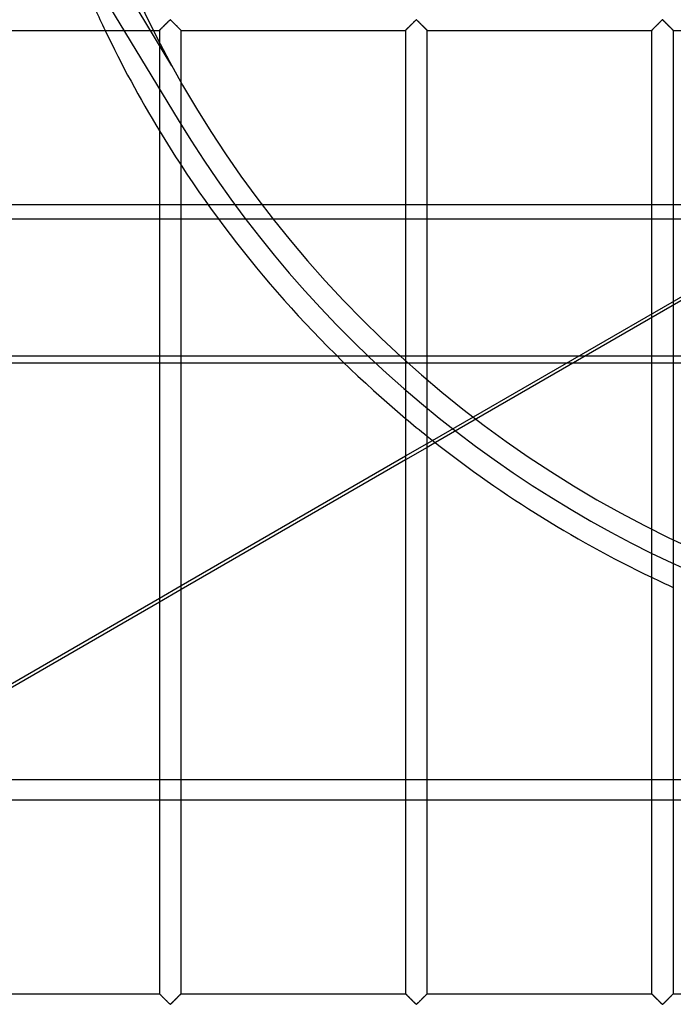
# Model space of a CAD drawing. Header units: millimetres. Extents: x -690 to 690, y -690 to 690.
# Tile 14 of 62: x -261 to -111, y -340 to -113. Entities that reach past the tile are written whole.
import ezdxf

# ---------------------------------------------------------------- set-up
doc = ezdxf.new("R2010")
doc.units = ezdxf.units.MM
doc.layers.add('MAIN-1', color=7, linetype='Continuous')
doc.layers.add('MAIN-2', color=7, linetype='Continuous')

msp = doc.modelspace()

# ---------------------------------------------------------------- linework, layer by layer
at = {"layer": 'MAIN-1'}
for p, q in [((-228.93, -115.59), (-228.85, -115.51)), ((-228.85, -115.51), (-228.76, -115.42)), ((-228.76, -115.42), (-228.66, -115.33)), ((-228.66, -115.33), (-228.56, -115.23)), ((-228.56, -115.23), (-228.45, -115.12)), ((-228.45, -115.12), (-228.34, -115.01)), ((-228.34, -115.01), (-228.23, -114.9)), ((-228.23, -114.9), (-228.12, -114.78)), ((-228.12, -114.78), (-228, -114.67)), ((-228, -114.67), (-227.88, -114.55)), ((-227.88, -114.55), (-227.76, -114.43)), ((-227.76, -114.43), (-227.64, -114.31)), ((-227.64, -114.31), (-227.52, -114.19)), ((-227.52, -114.19), (-227.4, -114.07)), ((-227.4, -114.07), (-227.29, -113.96)), ((-227.29, -113.96), (-227.18, -113.85)), ((-227.18, -113.85), (-227.07, -113.74)), ((-227.07, -113.74), (-226.97, -113.64)), ((-226.97, -113.64), (-226.87, -113.55)), ((-226.87, -113.55), (-226.78, -113.47)), ((-226.78, -113.47), (-226.67, -113.4)), ((-226.67, -113.4), (-226.59, -113.44)), ((-226.59, -113.44), (-226.54, -113.48)), ((-226.54, -113.48), (-226.49, -113.53)), ((-226.49, -113.53), (-226.43, -113.58)), ((-226.43, -113.58), (-226.38, -113.63)), ((-226.38, -113.63), (-226.32, -113.69)), ((-226.32, -113.69), (-226.26, -113.75)), ((-226.26, -113.75), (-226.2, -113.81)), ((-226.2, -113.81), (-226.14, -113.87)), ((-226.14, -113.87), (-226.07, -113.93)), ((-226.07, -113.93), (-226.01, -114)), ((-226.01, -114), (-225.94, -114.06)), ((-225.94, -114.06), (-225.88, -114.13)), ((-225.88, -114.13), (-225.81, -114.19)), ((-225.81, -114.19), (-225.74, -114.26)), ((-225.74, -114.26), (-225.67, -114.33)), ((-225.67, -114.33), (-225.6, -114.4)), ((-225.6, -114.4), (-225.53, -114.47)), ((-225.53, -114.47), (-225.47, -114.54)), ((-225.47, -114.54), (-225.4, -114.61)), ((-225.4, -114.61), (-225.33, -114.67)), ((-225.33, -114.67), (-225.26, -114.74)), ((-225.26, -114.74), (-225.19, -114.81)), ((-225.19, -114.81), (-225.13, -114.88)), ((-225.13, -114.88), (-225.06, -114.94)), ((-225.06, -114.94), (-225, -115.01)), ((-225, -115.01), (-224.93, -115.07)), ((-224.93, -115.07), (-224.87, -115.13)), ((-224.87, -115.13), (-224.81, -115.19)), ((-224.81, -115.19), (-224.75, -115.25)), ((-224.75, -115.25), (-224.69, -115.31)), ((-224.69, -115.31), (-224.64, -115.37)), ((-224.64, -115.37), (-224.58, -115.42)), ((-224.58, -115.42), (-224.53, -115.47)), ((-224.53, -115.47), (-224.48, -115.52)), ((-224.48, -115.52), (-224.43, -115.57)), ((-172.26, -115.59), (-172.18, -115.51)), ((-172.18, -115.51), (-172.09, -115.42)), ((-172.09, -115.42), (-171.99, -115.33)), ((-171.99, -115.33), (-171.89, -115.23)), ((-171.89, -115.23), (-171.79, -115.12)), ((-171.79, -115.12), (-171.68, -115.01)), ((-171.68, -115.01), (-171.57, -114.9)), ((-171.57, -114.9), (-171.45, -114.78)), ((-171.45, -114.78), (-171.33, -114.67)), ((-171.33, -114.67), (-171.21, -114.55)), ((-171.21, -114.55), (-171.09, -114.43)), ((-171.09, -114.43), (-170.97, -114.31)), ((-170.97, -114.31), (-170.85, -114.19)), ((-170.85, -114.19), (-170.74, -114.07)), ((-170.74, -114.07), (-170.62, -113.96)), ((-170.62, -113.96), (-170.51, -113.85)), ((-170.51, -113.85), (-170.4, -113.74)), ((-170.4, -113.74), (-170.3, -113.64)), ((-170.3, -113.64), (-170.21, -113.55)), ((-170.21, -113.55), (-170.11, -113.47)), ((-170.11, -113.47), (-170, -113.4)), ((-170, -113.4), (-169.93, -113.44)), ((-169.93, -113.44), (-169.87, -113.48)), ((-169.87, -113.48), (-169.82, -113.53)), ((-169.82, -113.53), (-169.77, -113.58)), ((-169.77, -113.58), (-169.71, -113.63)), ((-169.71, -113.63), (-169.65, -113.69)), ((-169.65, -113.69), (-169.59, -113.75)), ((-169.59, -113.75), (-169.53, -113.81)), ((-169.53, -113.81), (-169.47, -113.87)), ((-169.47, -113.87), (-169.41, -113.93)), ((-169.41, -113.93), (-169.34, -114)), ((-169.34, -114), (-169.27, -114.06)), ((-169.27, -114.06), (-169.21, -114.13)), ((-169.21, -114.13), (-169.14, -114.19)), ((-169.14, -114.19), (-169.07, -114.26)), ((-169.07, -114.26), (-169.01, -114.33)), ((-169.01, -114.33), (-168.94, -114.4)), ((-168.94, -114.4), (-168.87, -114.47)), ((-168.87, -114.47), (-168.8, -114.54)), ((-168.8, -114.54), (-168.73, -114.61)), ((-168.73, -114.61), (-168.66, -114.67)), ((-168.66, -114.67), (-168.59, -114.74)), ((-168.59, -114.74), (-168.53, -114.81)), ((-168.53, -114.81), (-168.46, -114.88)), ((-168.46, -114.88), (-168.39, -114.94)), ((-168.39, -114.94), (-168.33, -115.01)), ((-168.33, -115.01), (-168.27, -115.07)), ((-168.27, -115.07), (-168.2, -115.13)), ((-168.2, -115.13), (-168.14, -115.19)), ((-168.14, -115.19), (-168.08, -115.25)), ((-168.08, -115.25), (-168.03, -115.31)), ((-168.03, -115.31), (-167.97, -115.37)), ((-167.97, -115.37), (-167.91, -115.42)), ((-167.91, -115.42), (-167.86, -115.47)), ((-167.86, -115.47), (-167.81, -115.52)), ((-167.81, -115.52), (-167.76, -115.57)), ((-115.59, -115.59), (-115.51, -115.51)), ((-115.51, -115.51), (-115.42, -115.42)), ((-115.42, -115.42), (-115.33, -115.33)), ((-115.33, -115.33), (-115.23, -115.23)), ((-115.23, -115.23), (-115.12, -115.12)), ((-115.12, -115.12), (-115.01, -115.01)), ((-115.01, -115.01), (-114.9, -114.9)), ((-114.9, -114.9), (-114.78, -114.78)), ((-114.78, -114.78), (-114.66, -114.67)), ((-114.66, -114.67), (-114.54, -114.55)), ((-114.54, -114.55), (-114.42, -114.43)), ((-114.42, -114.43), (-114.3, -114.31)), ((-114.3, -114.31), (-114.19, -114.19)), ((-114.19, -114.19), (-114.07, -114.07)), ((-114.07, -114.07), (-113.96, -113.96)), ((-113.96, -113.96), (-113.84, -113.85)), ((-113.84, -113.85), (-113.74, -113.74)), ((-113.74, -113.74), (-113.64, -113.64)), ((-113.64, -113.64), (-113.54, -113.55)), ((-113.54, -113.55), (-113.45, -113.47)), ((-113.45, -113.47), (-113.33, -113.4)), ((-113.33, -113.4), (-113.26, -113.44)), ((-113.26, -113.44), (-113.21, -113.48)), ((-113.21, -113.48), (-113.15, -113.53)), ((-113.15, -113.53), (-113.1, -113.58)), ((-113.1, -113.58), (-113.04, -113.63)), ((-113.04, -113.63), (-112.99, -113.69)), ((-112.99, -113.69), (-112.93, -113.75)), ((-112.93, -113.75), (-112.87, -113.81)), ((-112.87, -113.81), (-112.8, -113.87)), ((-112.8, -113.87), (-112.74, -113.93)), ((-112.74, -113.93), (-112.67, -114)), ((-112.67, -114), (-112.61, -114.06)), ((-112.61, -114.06), (-112.54, -114.13)), ((-112.54, -114.13), (-112.47, -114.19)), ((-112.47, -114.19), (-112.41, -114.26)), ((-112.41, -114.26), (-112.34, -114.33)), ((-112.34, -114.33), (-112.27, -114.4)), ((-112.27, -114.4), (-112.2, -114.47)), ((-112.2, -114.47), (-112.13, -114.54)), ((-112.13, -114.54), (-112.06, -114.61)), ((-112.06, -114.61), (-111.99, -114.67)), ((-111.99, -114.67), (-111.93, -114.74)), ((-111.93, -114.74), (-111.86, -114.81)), ((-111.86, -114.81), (-111.79, -114.88)), ((-111.79, -114.88), (-111.73, -114.94)), ((-111.73, -114.94), (-111.66, -115.01)), ((-111.66, -115.01), (-111.6, -115.07)), ((-111.6, -115.07), (-111.54, -115.13)), ((-111.54, -115.13), (-111.48, -115.19)), ((-111.48, -115.19), (-111.42, -115.25)), ((-111.42, -115.25), (-111.36, -115.31)), ((-111.36, -115.31), (-111.3, -115.37)), ((-111.3, -115.37), (-111.25, -115.42)), ((-111.25, -115.42), (-111.19, -115.47)), ((-111.19, -115.47), (-111.14, -115.52)), ((-111.14, -115.52), (-111.1, -115.57)), ((-280.83, -115.83), (-229.17, -115.83)), ((-229.17, -115.83), (-229.17, -337.5)), ((-229.17, -115.83), (-229.16, -115.83)), ((-229.16, -115.83), (-229.14, -115.81)), ((-229.14, -115.81), (-229.1, -115.77)), ((-229.1, -115.77), (-229.06, -115.72)), ((-229.06, -115.72), (-229, -115.67)), ((-229, -115.67), (-228.93, -115.59)), ((-224.43, -115.57), (-224.39, -115.61)), ((-224.39, -115.61), (-224.35, -115.65)), ((-224.35, -115.65), (-224.31, -115.69)), ((-224.31, -115.69), (-224.28, -115.72)), ((-224.28, -115.72), (-224.25, -115.75)), ((-224.25, -115.75), (-224.22, -115.78)), ((-224.22, -115.78), (-224.2, -115.8)), ((-224.2, -115.8), (-224.19, -115.81)), ((-224.19, -115.81), (-224.18, -115.82)), ((-224.18, -115.82), (-224.17, -115.83)), ((-224.17, -337.5), (-224.17, -115.83)), ((-224.17, -115.83), (-224.17, -115.83)), ((-224.17, -115.83), (-172.5, -115.83)), ((-172.5, -115.83), (-172.5, -337.5)), ((-172.5, -115.83), (-172.49, -115.83)), ((-172.49, -115.83), (-172.47, -115.81)), ((-172.47, -115.81), (-172.44, -115.77)), ((-172.44, -115.77), (-172.39, -115.72)), ((-172.39, -115.72), (-172.33, -115.67)), ((-172.33, -115.67), (-172.26, -115.59)), ((-167.76, -115.57), (-167.72, -115.61)), ((-167.72, -115.61), (-167.68, -115.65)), ((-167.68, -115.65), (-167.64, -115.69)), ((-167.64, -115.69), (-167.61, -115.72)), ((-167.61, -115.72), (-167.58, -115.75)), ((-167.58, -115.75), (-167.56, -115.78)), ((-167.56, -115.78), (-167.54, -115.8)), ((-167.54, -115.8), (-167.52, -115.81)), ((-167.52, -115.81), (-167.51, -115.82)), ((-167.51, -115.82), (-167.5, -115.83)), ((-167.5, -337.5), (-167.5, -115.83)), ((-167.5, -115.83), (-167.5, -115.83)), ((-167.5, -115.83), (-115.83, -115.83)), ((-115.83, -115.83), (-115.8, -115.81)), ((-115.83, -115.83), (-115.83, -337.5)), ((-115.83, -115.83), (-115.83, -115.83)), ((-115.8, -115.81), (-115.77, -115.77)), ((-115.77, -115.77), (-115.72, -115.72)), ((-115.72, -115.72), (-115.66, -115.67)), ((-115.66, -115.67), (-115.59, -115.59)), ((-111.1, -115.57), (-111.05, -115.61)), ((-111.05, -115.61), (-111.01, -115.65)), ((-111.01, -115.65), (-110.98, -115.69)), ((-110.98, -115.69), (-110.94, -115.72)), ((-110.94, -115.72), (-110.92, -115.75)), ((-110.92, -115.75), (-110.89, -115.78)), ((-110.89, -115.78), (-110.87, -115.8)), ((-110.87, -115.8), (-110.85, -115.81)), ((-110.85, -115.81), (-110.84, -115.82)), ((-110.84, -115.82), (-110.84, -115.83)), ((-110.84, -115.83), (-110.83, -115.83)), ((-110.83, -337.5), (-110.83, -115.83)), ((-110.83, -115.83), (-59.17, -115.83)), ((-167.5, -210.87), (-166.29, -210.17)), ((-165.63, -210.69), (-167.5, -211.78)), ((-224.17, -243.59), (-172.5, -213.76)), ((-172.5, -214.66), (-224.17, -244.49)), ((-280.83, -276.31), (-229.17, -246.48)), ((-229.17, -247.38), (-280.83, -277.21)), ((-280.83, -288.22), (-229.17, -288.22)), ((-224.17, -288.22), (-172.5, -288.22)), ((-167.5, -288.22), (-115.83, -288.22)), ((-110.83, -288.22), (-99.65, -288.22)), ((-229.17, -292.98), (-280.83, -292.98)), ((-172.5, -292.98), (-224.17, -292.98)), ((-115.83, -292.98), (-167.5, -292.98)), ((-99.65, -292.98), (-110.83, -292.98)), ((-280.83, -337.5), (-229.17, -337.5)), ((-229.16, -337.5), (-229.17, -337.5)), ((-229.16, -337.51), (-229.16, -337.5)), ((-229.15, -337.52), (-229.16, -337.51)), ((-229.13, -337.54), (-229.15, -337.52)), ((-229.11, -337.56), (-229.13, -337.54)), ((-229.08, -337.58), (-229.11, -337.56)), ((-224.23, -337.56), (-224.28, -337.61)), ((-224.2, -337.53), (-224.23, -337.56)), ((-224.17, -337.51), (-224.2, -337.53)), ((-224.17, -337.5), (-224.17, -337.51)), ((-224.17, -337.5), (-172.5, -337.5)), ((-172.49, -337.51), (-172.5, -337.5)), ((-172.5, -337.5), (-172.5, -337.5)), ((-172.48, -337.52), (-172.49, -337.51)), ((-172.46, -337.54), (-172.48, -337.52)), ((-172.44, -337.56), (-172.46, -337.54)), ((-172.42, -337.58), (-172.44, -337.56)), ((-167.56, -337.56), (-167.61, -337.61)), ((-167.53, -337.53), (-167.56, -337.56)), ((-167.51, -337.51), (-167.53, -337.53)), ((-167.5, -337.5), (-167.51, -337.51)), ((-167.5, -337.5), (-115.83, -337.5)), ((-115.82, -337.51), (-115.83, -337.5)), ((-115.83, -337.5), (-115.83, -337.5)), ((-115.81, -337.52), (-115.82, -337.51)), ((-115.8, -337.54), (-115.81, -337.52)), ((-115.78, -337.56), (-115.8, -337.54)), ((-115.75, -337.58), (-115.78, -337.56)), ((-110.9, -337.56), (-110.94, -337.61)), ((-110.86, -337.53), (-110.9, -337.56)), ((-110.84, -337.51), (-110.86, -337.53)), ((-110.83, -337.5), (-110.84, -337.51)), ((-110.83, -337.5), (-59.17, -337.5)), ((-229.06, -337.61), (-229.08, -337.58)), ((-229.02, -337.64), (-229.06, -337.61)), ((-228.99, -337.68), (-229.02, -337.64)), ((-228.95, -337.72), (-228.99, -337.68)), ((-228.9, -337.76), (-228.95, -337.72)), ((-228.86, -337.81), (-228.9, -337.76)), ((-228.81, -337.86), (-228.86, -337.81)), ((-228.75, -337.91), (-228.81, -337.86)), ((-228.7, -337.97), (-228.75, -337.91)), ((-228.64, -338.02), (-228.7, -337.97)), ((-228.58, -338.08), (-228.64, -338.02)), ((-228.52, -338.14), (-228.58, -338.08)), ((-228.46, -338.2), (-228.52, -338.14)), ((-228.4, -338.26), (-228.46, -338.2)), ((-228.34, -338.33), (-228.4, -338.26)), ((-228.27, -338.39), (-228.34, -338.33)), ((-228.21, -338.46), (-228.27, -338.39)), ((-228.14, -338.52), (-228.21, -338.46)), ((-228.07, -338.59), (-228.14, -338.52)), ((-228.01, -338.66), (-228.07, -338.59)), ((-227.94, -338.73), (-228.01, -338.66)), ((-227.87, -338.8), (-227.94, -338.73)), ((-227.8, -338.87), (-227.87, -338.8)), ((-227.73, -338.93), (-227.8, -338.87)), ((-227.66, -339), (-227.73, -338.93)), ((-227.59, -339.07), (-227.66, -339)), ((-227.53, -339.14), (-227.59, -339.07)), ((-227.46, -339.21), (-227.53, -339.14)), ((-227.39, -339.27), (-227.46, -339.21)), ((-227.33, -339.34), (-227.39, -339.27)), ((-227.26, -339.4), (-227.33, -339.34)), ((-227.2, -339.47), (-227.26, -339.4)), ((-227.13, -339.53), (-227.2, -339.47)), ((-227.07, -339.59), (-227.13, -339.53)), ((-227.01, -339.64), (-227.07, -339.59)), ((-226.96, -339.7), (-227.01, -339.64)), ((-226.9, -339.75), (-226.96, -339.7)), ((-226.85, -339.81), (-226.9, -339.75)), ((-226.79, -339.85), (-226.85, -339.81)), ((-226.46, -339.78), (-226.55, -339.87)), ((-226.36, -339.69), (-226.46, -339.78)), ((-226.26, -339.59), (-226.36, -339.69)), ((-226.16, -339.48), (-226.26, -339.59)), ((-226.04, -339.37), (-226.16, -339.48)), ((-225.93, -339.26), (-226.04, -339.37)), ((-225.81, -339.14), (-225.93, -339.26)), ((-225.7, -339.03), (-225.81, -339.14)), ((-225.58, -338.91), (-225.7, -339.03)), ((-225.46, -338.79), (-225.58, -338.91)), ((-225.34, -338.67), (-225.46, -338.79)), ((-225.22, -338.55), (-225.34, -338.67)), ((-225.1, -338.43), (-225.22, -338.55)), ((-224.99, -338.32), (-225.1, -338.43)), ((-224.88, -338.21), (-224.99, -338.32)), ((-224.77, -338.11), (-224.88, -338.21)), ((-224.67, -338), (-224.77, -338.11)), ((-224.58, -337.91), (-224.67, -338)), ((-224.49, -337.82), (-224.58, -337.91)), ((-224.41, -337.74), (-224.49, -337.82)), ((-224.34, -337.67), (-224.41, -337.74)), ((-224.28, -337.61), (-224.34, -337.67)), ((-172.39, -337.61), (-172.42, -337.58)), ((-172.36, -337.64), (-172.39, -337.61)), ((-172.32, -337.68), (-172.36, -337.64)), ((-172.28, -337.72), (-172.32, -337.68)), ((-172.24, -337.76), (-172.28, -337.72)), ((-172.19, -337.81), (-172.24, -337.76)), ((-172.14, -337.86), (-172.19, -337.81)), ((-172.09, -337.91), (-172.14, -337.86)), ((-172.03, -337.97), (-172.09, -337.91)), ((-171.97, -338.02), (-172.03, -337.97)), ((-171.92, -338.08), (-171.97, -338.02)), ((-171.86, -338.14), (-171.92, -338.08)), ((-171.8, -338.2), (-171.86, -338.14)), ((-171.73, -338.26), (-171.8, -338.2)), ((-171.67, -338.33), (-171.73, -338.26)), ((-171.61, -338.39), (-171.67, -338.33)), ((-171.54, -338.46), (-171.61, -338.39)), ((-171.47, -338.52), (-171.54, -338.46)), ((-171.41, -338.59), (-171.47, -338.52)), ((-171.34, -338.66), (-171.41, -338.59)), ((-171.27, -338.73), (-171.34, -338.66)), ((-171.2, -338.8), (-171.27, -338.73)), ((-171.13, -338.87), (-171.2, -338.8)), ((-171.06, -338.93), (-171.13, -338.87)), ((-170.99, -339), (-171.06, -338.93)), ((-170.93, -339.07), (-170.99, -339)), ((-170.86, -339.14), (-170.93, -339.07)), ((-170.79, -339.21), (-170.86, -339.14)), ((-170.73, -339.27), (-170.79, -339.21)), ((-170.66, -339.34), (-170.73, -339.27)), ((-170.59, -339.4), (-170.66, -339.34)), ((-170.53, -339.47), (-170.59, -339.4)), ((-170.47, -339.53), (-170.53, -339.47)), ((-170.41, -339.59), (-170.47, -339.53)), ((-170.35, -339.64), (-170.41, -339.59)), ((-170.29, -339.7), (-170.35, -339.64)), ((-170.23, -339.75), (-170.29, -339.7)), ((-170.18, -339.81), (-170.23, -339.75)), ((-170.13, -339.85), (-170.18, -339.81)), ((-169.79, -339.78), (-169.89, -339.87)), ((-169.7, -339.69), (-169.79, -339.78)), ((-169.6, -339.59), (-169.7, -339.69)), ((-169.49, -339.48), (-169.6, -339.59)), ((-169.38, -339.37), (-169.49, -339.48)), ((-169.26, -339.26), (-169.38, -339.37)), ((-169.15, -339.14), (-169.26, -339.26)), ((-169.03, -339.03), (-169.15, -339.14)), ((-168.91, -338.91), (-169.03, -339.03)), ((-168.79, -338.79), (-168.91, -338.91)), ((-168.67, -338.67), (-168.79, -338.79)), ((-168.55, -338.55), (-168.67, -338.67)), ((-168.43, -338.43), (-168.55, -338.55)), ((-168.32, -338.32), (-168.43, -338.43)), ((-168.21, -338.21), (-168.32, -338.32)), ((-168.11, -338.11), (-168.21, -338.21)), ((-168.01, -338), (-168.11, -338.11)), ((-167.91, -337.91), (-168.01, -338)), ((-167.82, -337.82), (-167.91, -337.91)), ((-167.74, -337.74), (-167.82, -337.82)), ((-167.67, -337.67), (-167.74, -337.74)), ((-167.61, -337.61), (-167.67, -337.67)), ((-115.72, -337.61), (-115.75, -337.58)), ((-115.69, -337.64), (-115.72, -337.61)), ((-115.65, -337.68), (-115.69, -337.64)), ((-115.61, -337.72), (-115.65, -337.68)), ((-115.57, -337.76), (-115.61, -337.72)), ((-115.52, -337.81), (-115.57, -337.76)), ((-115.47, -337.86), (-115.52, -337.81)), ((-115.42, -337.91), (-115.47, -337.86)), ((-115.36, -337.97), (-115.42, -337.91)), ((-115.31, -338.02), (-115.36, -337.97)), ((-115.25, -338.08), (-115.31, -338.02)), ((-115.19, -338.14), (-115.25, -338.08)), ((-115.13, -338.2), (-115.19, -338.14)), ((-115.07, -338.26), (-115.13, -338.2)), ((-115, -338.33), (-115.07, -338.26)), ((-114.94, -338.39), (-115, -338.33)), ((-114.87, -338.46), (-114.94, -338.39)), ((-114.81, -338.52), (-114.87, -338.46)), ((-114.74, -338.59), (-114.81, -338.52)), ((-114.67, -338.66), (-114.74, -338.59)), ((-114.6, -338.73), (-114.67, -338.66)), ((-114.53, -338.8), (-114.6, -338.73)), ((-114.47, -338.87), (-114.53, -338.8)), ((-114.4, -338.93), (-114.47, -338.87)), ((-114.33, -339), (-114.4, -338.93)), ((-114.26, -339.07), (-114.33, -339)), ((-114.19, -339.14), (-114.26, -339.07)), ((-114.12, -339.21), (-114.19, -339.14)), ((-114.06, -339.27), (-114.12, -339.21)), ((-113.99, -339.34), (-114.06, -339.27)), ((-113.93, -339.4), (-113.99, -339.34)), ((-113.86, -339.47), (-113.93, -339.4)), ((-113.8, -339.53), (-113.86, -339.47)), ((-113.74, -339.59), (-113.8, -339.53)), ((-113.68, -339.64), (-113.74, -339.59)), ((-113.62, -339.7), (-113.68, -339.64)), ((-113.57, -339.75), (-113.62, -339.7)), ((-113.51, -339.81), (-113.57, -339.75)), ((-113.46, -339.85), (-113.51, -339.81)), ((-113.13, -339.78), (-113.22, -339.87)), ((-113.03, -339.69), (-113.13, -339.78)), ((-112.93, -339.59), (-113.03, -339.69)), ((-112.82, -339.48), (-112.93, -339.59)), ((-112.71, -339.37), (-112.82, -339.48)), ((-112.6, -339.26), (-112.71, -339.37)), ((-112.48, -339.14), (-112.6, -339.26)), ((-112.36, -339.03), (-112.48, -339.14)), ((-112.24, -338.91), (-112.36, -339.03)), ((-112.12, -338.79), (-112.24, -338.91)), ((-112, -338.67), (-112.12, -338.79)), ((-111.88, -338.55), (-112, -338.67)), ((-111.77, -338.43), (-111.88, -338.55)), ((-111.66, -338.32), (-111.77, -338.43)), ((-111.55, -338.21), (-111.66, -338.32)), ((-111.44, -338.11), (-111.55, -338.21)), ((-111.34, -338), (-111.44, -338.11)), ((-111.24, -337.91), (-111.34, -338)), ((-111.15, -337.82), (-111.24, -337.91)), ((-111.07, -337.74), (-111.15, -337.82)), ((-111, -337.67), (-111.07, -337.74)), ((-110.94, -337.61), (-111, -337.67)), ((-226.74, -339.9), (-226.79, -339.85)), ((-226.67, -339.93), (-226.74, -339.9)), ((-226.55, -339.87), (-226.67, -339.93)), ((-170.07, -339.9), (-170.13, -339.85)), ((-170, -339.93), (-170.07, -339.9)), ((-169.89, -339.87), (-170, -339.93)), ((-113.41, -339.9), (-113.46, -339.85)), ((-113.33, -339.93), (-113.41, -339.9)), ((-113.22, -339.87), (-113.33, -339.93))]:
    msp.add_line(p, q, dxfattribs=at)
for start, end in [(205.6082, 211.2297), (213.2333, 229.9353), (231.3175, 244.3921)]:
    msp.add_arc((0, 0), 268, start, end, dxfattribs=at)
at = {"layer": 'MAIN-2'}
for p, q in [((-226.27, -123.95), (-258.45, -70.9)), ((-251.59, -92.33), (-224.87, -136.39)), ((-228.82, -115.49), (-228.89, -115.56)), ((-228.75, -115.42), (-228.82, -115.49)), ((-228.67, -115.34), (-228.75, -115.42)), ((-228.59, -115.26), (-228.67, -115.34)), ((-228.51, -115.18), (-228.59, -115.26)), ((-228.42, -115.09), (-228.51, -115.18)), ((-228.33, -115), (-228.42, -115.09)), ((-228.24, -114.91), (-228.33, -115)), ((-228.15, -114.82), (-228.24, -114.91)), ((-228.06, -114.72), (-228.15, -114.82)), ((-227.96, -114.63), (-228.06, -114.72)), ((-227.86, -114.53), (-227.96, -114.63)), ((-227.77, -114.44), (-227.86, -114.53)), ((-227.67, -114.34), (-227.77, -114.44)), ((-227.57, -114.24), (-227.67, -114.34)), ((-227.48, -114.15), (-227.57, -114.24)), ((-227.39, -114.06), (-227.48, -114.15)), ((-227.29, -113.97), (-227.39, -114.06)), ((-227.2, -113.88), (-227.29, -113.97)), ((-227.12, -113.79), (-227.2, -113.88)), ((-227.03, -113.71), (-227.12, -113.79)), ((-226.95, -113.63), (-227.03, -113.71)), ((-226.87, -113.55), (-226.95, -113.63)), ((-226.8, -113.48), (-226.87, -113.55)), ((-226.72, -113.42), (-226.8, -113.48)), ((-226.61, -113.42), (-226.72, -113.42)), ((-226.53, -113.48), (-226.61, -113.42)), ((-226.46, -113.55), (-226.53, -113.48)), ((-226.38, -113.63), (-226.46, -113.55)), ((-226.3, -113.71), (-226.38, -113.63)), ((-226.22, -113.79), (-226.3, -113.71)), ((-226.13, -113.88), (-226.22, -113.79)), ((-226.04, -113.97), (-226.13, -113.88)), ((-225.95, -114.06), (-226.04, -113.97)), ((-225.85, -114.15), (-225.95, -114.06)), ((-225.76, -114.24), (-225.85, -114.15)), ((-225.66, -114.34), (-225.76, -114.24)), ((-225.57, -114.44), (-225.66, -114.34)), ((-225.47, -114.53), (-225.57, -114.44)), ((-225.37, -114.63), (-225.47, -114.53)), ((-225.28, -114.72), (-225.37, -114.63)), ((-225.18, -114.82), (-225.28, -114.72)), ((-225.09, -114.91), (-225.18, -114.82)), ((-225, -115), (-225.09, -114.91)), ((-224.91, -115.09), (-225, -115)), ((-224.82, -115.18), (-224.91, -115.09)), ((-224.74, -115.26), (-224.82, -115.18)), ((-224.66, -115.34), (-224.74, -115.26)), ((-224.58, -115.42), (-224.66, -115.34)), ((-224.51, -115.49), (-224.58, -115.42)), ((-224.44, -115.56), (-224.51, -115.49)), ((-172.16, -115.49), (-172.23, -115.56)), ((-172.08, -115.42), (-172.16, -115.49)), ((-172.01, -115.34), (-172.08, -115.42)), ((-171.93, -115.26), (-172.01, -115.34)), ((-171.84, -115.18), (-171.93, -115.26)), ((-171.76, -115.09), (-171.84, -115.18)), ((-171.67, -115), (-171.76, -115.09)), ((-171.58, -114.91), (-171.67, -115)), ((-171.48, -114.82), (-171.58, -114.91)), ((-171.39, -114.72), (-171.48, -114.82)), ((-171.29, -114.63), (-171.39, -114.72)), ((-171.2, -114.53), (-171.29, -114.63)), ((-171.1, -114.44), (-171.2, -114.53)), ((-171, -114.34), (-171.1, -114.44)), ((-170.91, -114.24), (-171, -114.34)), ((-170.81, -114.15), (-170.91, -114.24)), ((-170.72, -114.06), (-170.81, -114.15)), ((-170.63, -113.97), (-170.72, -114.06)), ((-170.54, -113.88), (-170.63, -113.97)), ((-170.45, -113.79), (-170.54, -113.88)), ((-170.37, -113.71), (-170.45, -113.79)), ((-170.29, -113.63), (-170.37, -113.71)), ((-170.21, -113.55), (-170.29, -113.63)), ((-170.13, -113.48), (-170.21, -113.55)), ((-170.06, -113.42), (-170.13, -113.48)), ((-169.94, -113.42), (-170.06, -113.42)), ((-169.87, -113.48), (-169.94, -113.42)), ((-169.79, -113.55), (-169.87, -113.48)), ((-169.71, -113.63), (-169.79, -113.55)), ((-169.63, -113.71), (-169.71, -113.63)), ((-169.55, -113.79), (-169.63, -113.71)), ((-169.46, -113.88), (-169.55, -113.79)), ((-169.37, -113.97), (-169.46, -113.88)), ((-169.28, -114.06), (-169.37, -113.97)), ((-169.19, -114.15), (-169.28, -114.06)), ((-169.09, -114.24), (-169.19, -114.15)), ((-169, -114.34), (-169.09, -114.24)), ((-168.9, -114.44), (-169, -114.34)), ((-168.8, -114.53), (-168.9, -114.44)), ((-168.71, -114.63), (-168.8, -114.53)), ((-168.61, -114.72), (-168.71, -114.63)), ((-168.52, -114.82), (-168.61, -114.72)), ((-168.42, -114.91), (-168.52, -114.82)), ((-168.33, -115), (-168.42, -114.91)), ((-168.24, -115.09), (-168.33, -115)), ((-168.16, -115.18), (-168.24, -115.09)), ((-168.07, -115.26), (-168.16, -115.18)), ((-167.99, -115.34), (-168.07, -115.26)), ((-167.92, -115.42), (-167.99, -115.34)), ((-167.84, -115.49), (-167.92, -115.42)), ((-167.77, -115.56), (-167.84, -115.49)), ((-115.49, -115.49), (-115.56, -115.56)), ((-115.42, -115.42), (-115.49, -115.49)), ((-115.34, -115.34), (-115.42, -115.42)), ((-115.26, -115.26), (-115.34, -115.34)), ((-115.18, -115.18), (-115.26, -115.26)), ((-115.09, -115.09), (-115.18, -115.18)), ((-115, -115), (-115.09, -115.09)), ((-114.91, -114.91), (-115, -115)), ((-114.82, -114.82), (-114.91, -114.91)), ((-114.72, -114.72), (-114.82, -114.82)), ((-114.63, -114.63), (-114.72, -114.72)), ((-114.53, -114.53), (-114.63, -114.63)), ((-114.43, -114.44), (-114.53, -114.53)), ((-114.34, -114.34), (-114.43, -114.44)), ((-114.24, -114.24), (-114.34, -114.34)), ((-114.15, -114.15), (-114.24, -114.24)), ((-114.05, -114.06), (-114.15, -114.15)), ((-113.96, -113.97), (-114.05, -114.06)), ((-113.87, -113.88), (-113.96, -113.97)), ((-113.78, -113.79), (-113.87, -113.88)), ((-113.7, -113.71), (-113.78, -113.79)), ((-113.62, -113.63), (-113.7, -113.71)), ((-113.54, -113.55), (-113.62, -113.63)), ((-113.47, -113.48), (-113.54, -113.55)), ((-113.39, -113.42), (-113.47, -113.48)), ((-113.28, -113.42), (-113.39, -113.42)), ((-113.2, -113.48), (-113.28, -113.42)), ((-113.13, -113.55), (-113.2, -113.48)), ((-113.05, -113.63), (-113.13, -113.55)), ((-112.97, -113.71), (-113.05, -113.63)), ((-112.88, -113.79), (-112.97, -113.71)), ((-112.8, -113.88), (-112.88, -113.79)), ((-112.71, -113.97), (-112.8, -113.88)), ((-112.61, -114.06), (-112.71, -113.97)), ((-112.52, -114.15), (-112.61, -114.06)), ((-112.43, -114.24), (-112.52, -114.15)), ((-112.33, -114.34), (-112.43, -114.24)), ((-112.23, -114.44), (-112.33, -114.34)), ((-112.14, -114.53), (-112.23, -114.44)), ((-112.04, -114.63), (-112.14, -114.53)), ((-111.94, -114.72), (-112.04, -114.63)), ((-111.85, -114.82), (-111.94, -114.72)), ((-111.76, -114.91), (-111.85, -114.82)), ((-111.67, -115), (-111.76, -114.91)), ((-111.58, -115.09), (-111.67, -115)), ((-111.49, -115.18), (-111.58, -115.09)), ((-111.41, -115.26), (-111.49, -115.18)), ((-111.33, -115.34), (-111.41, -115.26)), ((-111.25, -115.42), (-111.33, -115.34)), ((-111.18, -115.49), (-111.25, -115.42)), ((-111.11, -115.56), (-111.18, -115.49)), ((-229.16, -115.83), (-229.17, -115.83)), ((-229.15, -115.82), (-229.16, -115.83)), ((-229.13, -115.79), (-229.15, -115.82)), ((-229.09, -115.76), (-229.13, -115.79)), ((-229.06, -115.72), (-229.09, -115.76)), ((-229.01, -115.68), (-229.06, -115.72)), ((-228.95, -115.62), (-229.01, -115.68)), ((-228.89, -115.56), (-228.95, -115.62)), ((-224.38, -115.62), (-224.44, -115.56)), ((-224.33, -115.68), (-224.38, -115.62)), ((-224.28, -115.72), (-224.33, -115.68)), ((-224.24, -115.76), (-224.28, -115.72)), ((-224.21, -115.79), (-224.24, -115.76)), ((-224.19, -115.82), (-224.21, -115.79)), ((-224.17, -115.83), (-224.19, -115.82)), ((-224.17, -115.83), (-224.17, -115.83)), ((-172.49, -115.83), (-172.5, -115.83)), ((-172.48, -115.82), (-172.49, -115.83)), ((-172.46, -115.79), (-172.48, -115.82)), ((-172.43, -115.76), (-172.46, -115.79)), ((-172.39, -115.72), (-172.43, -115.76)), ((-172.34, -115.68), (-172.39, -115.72)), ((-172.29, -115.62), (-172.34, -115.68)), ((-172.23, -115.56), (-172.29, -115.62)), ((-167.71, -115.62), (-167.77, -115.56)), ((-167.66, -115.68), (-167.71, -115.62)), ((-167.61, -115.72), (-167.66, -115.68)), ((-167.57, -115.76), (-167.61, -115.72)), ((-167.54, -115.79), (-167.57, -115.76)), ((-167.52, -115.82), (-167.54, -115.79)), ((-167.51, -115.83), (-167.52, -115.82)), ((-167.5, -115.83), (-167.51, -115.83)), ((-115.81, -115.82), (-115.83, -115.83)), ((-115.83, -115.83), (-115.83, -115.83)), ((-115.79, -115.79), (-115.81, -115.82)), ((-115.76, -115.76), (-115.79, -115.79)), ((-115.72, -115.72), (-115.76, -115.76)), ((-115.67, -115.68), (-115.72, -115.72)), ((-115.62, -115.62), (-115.67, -115.68)), ((-115.56, -115.56), (-115.62, -115.62)), ((-111.05, -115.62), (-111.11, -115.56)), ((-110.99, -115.68), (-111.05, -115.62)), ((-110.94, -115.72), (-110.99, -115.68)), ((-110.91, -115.76), (-110.94, -115.72)), ((-110.87, -115.79), (-110.91, -115.76)), ((-110.85, -115.82), (-110.87, -115.79)), ((-110.84, -115.83), (-110.85, -115.82)), ((-110.83, -115.83), (-110.84, -115.83)), ((-226.27, -123.95), (-226.27, -123.95)), ((-224.87, -136.39), (-224.87, -136.39)), ((-166.29, -210.17), (-66.62, -152.63)), ((-66.23, -153.31), (-165.63, -210.69)), ((667.5, -155.95), (-667.5, -155.95)), ((-474.97, -159.16), (474.97, -159.16)), ((-532.48, -192.36), (532.48, -192.36)), ((529.81, -190.81), (-529.81, -190.81)), ((-172.5, -213.76), (-167.5, -210.87)), ((-167.5, -211.78), (-172.5, -214.66)), ((-229.17, -246.48), (-224.17, -243.59)), ((-224.17, -244.49), (-229.17, -247.38)), ((-229.17, -288.22), (-224.17, -288.22)), ((-172.5, -288.22), (-167.5, -288.22)), ((-115.83, -288.22), (-110.83, -288.22)), ((-224.17, -292.98), (-229.17, -292.98)), ((-167.5, -292.98), (-172.5, -292.98)), ((-110.83, -292.98), (-115.83, -292.98)), ((-229.17, -337.5), (-229.16, -337.5)), ((-229.16, -337.5), (-229.15, -337.52)), ((-229.15, -337.52), (-229.13, -337.54)), ((-229.13, -337.54), (-229.09, -337.57)), ((-229.09, -337.57), (-229.06, -337.61)), ((-224.28, -337.61), (-224.24, -337.57)), ((-224.24, -337.57), (-224.21, -337.54)), ((-224.21, -337.54), (-224.19, -337.52)), ((-224.19, -337.52), (-224.17, -337.5)), ((-224.17, -337.5), (-224.17, -337.5)), ((-172.5, -337.5), (-172.49, -337.5)), ((-172.49, -337.5), (-172.48, -337.52)), ((-172.48, -337.52), (-172.46, -337.54)), ((-172.46, -337.54), (-172.43, -337.57)), ((-172.43, -337.57), (-172.39, -337.61)), ((-167.61, -337.61), (-167.57, -337.57)), ((-167.57, -337.57), (-167.54, -337.54)), ((-167.54, -337.54), (-167.52, -337.52)), ((-167.52, -337.52), (-167.51, -337.5)), ((-167.51, -337.5), (-167.5, -337.5)), ((-115.83, -337.5), (-115.83, -337.5)), ((-115.83, -337.5), (-115.81, -337.52)), ((-115.81, -337.52), (-115.79, -337.54)), ((-115.79, -337.54), (-115.76, -337.57)), ((-115.76, -337.57), (-115.72, -337.61)), ((-110.94, -337.61), (-110.91, -337.57)), ((-110.91, -337.57), (-110.87, -337.54)), ((-110.87, -337.54), (-110.85, -337.52)), ((-110.85, -337.52), (-110.84, -337.5)), ((-110.84, -337.5), (-110.83, -337.5)), ((-229.06, -337.61), (-229.01, -337.66)), ((-229.01, -337.66), (-228.95, -337.71)), ((-228.95, -337.71), (-228.89, -337.77)), ((-228.89, -337.77), (-228.82, -337.84)), ((-228.82, -337.84), (-228.75, -337.91)), ((-228.75, -337.91), (-228.67, -337.99)), ((-228.67, -337.99), (-228.59, -338.07)), ((-228.59, -338.07), (-228.51, -338.16)), ((-228.51, -338.16), (-228.42, -338.24)), ((-228.42, -338.24), (-228.33, -338.33)), ((-228.33, -338.33), (-228.24, -338.42)), ((-228.24, -338.42), (-228.15, -338.51)), ((-228.15, -338.51), (-228.06, -338.61)), ((-228.06, -338.61), (-227.96, -338.7)), ((-227.96, -338.7), (-227.86, -338.8)), ((-227.86, -338.8), (-227.77, -338.9)), ((-227.77, -338.9), (-227.67, -338.99)), ((-227.67, -338.99), (-227.57, -339.09)), ((-227.57, -339.09), (-227.48, -339.18)), ((-227.48, -339.18), (-227.39, -339.28)), ((-227.39, -339.28), (-227.29, -339.37)), ((-227.29, -339.37), (-227.2, -339.46)), ((-227.2, -339.46), (-227.12, -339.54)), ((-227.12, -339.54), (-227.03, -339.63)), ((-227.03, -339.63), (-226.95, -339.71)), ((-226.95, -339.71), (-226.87, -339.78)), ((-226.87, -339.78), (-226.8, -339.85)), ((-226.53, -339.85), (-226.46, -339.78)), ((-226.46, -339.78), (-226.38, -339.71)), ((-226.38, -339.71), (-226.3, -339.63)), ((-226.3, -339.63), (-226.22, -339.54)), ((-226.22, -339.54), (-226.13, -339.46)), ((-226.13, -339.46), (-226.04, -339.37)), ((-226.04, -339.37), (-225.95, -339.28)), ((-225.95, -339.28), (-225.85, -339.18)), ((-225.85, -339.18), (-225.76, -339.09)), ((-225.76, -339.09), (-225.66, -338.99)), ((-225.66, -338.99), (-225.57, -338.9)), ((-225.57, -338.9), (-225.47, -338.8)), ((-225.47, -338.8), (-225.37, -338.7)), ((-225.37, -338.7), (-225.28, -338.61)), ((-225.28, -338.61), (-225.18, -338.51)), ((-225.18, -338.51), (-225.09, -338.42)), ((-225.09, -338.42), (-225, -338.33)), ((-225, -338.33), (-224.91, -338.24)), ((-224.91, -338.24), (-224.82, -338.16)), ((-224.82, -338.16), (-224.74, -338.07)), ((-224.74, -338.07), (-224.66, -337.99)), ((-224.66, -337.99), (-224.58, -337.91)), ((-224.58, -337.91), (-224.51, -337.84)), ((-224.51, -337.84), (-224.44, -337.77)), ((-224.44, -337.77), (-224.38, -337.71)), ((-224.38, -337.71), (-224.33, -337.66)), ((-224.33, -337.66), (-224.28, -337.61)), ((-172.39, -337.61), (-172.34, -337.66)), ((-172.34, -337.66), (-172.29, -337.71)), ((-172.29, -337.71), (-172.23, -337.77)), ((-172.23, -337.77), (-172.16, -337.84)), ((-172.16, -337.84), (-172.08, -337.91)), ((-172.08, -337.91), (-172.01, -337.99)), ((-172.01, -337.99), (-171.93, -338.07)), ((-171.93, -338.07), (-171.84, -338.16)), ((-171.84, -338.16), (-171.76, -338.24)), ((-171.76, -338.24), (-171.67, -338.33)), ((-171.67, -338.33), (-171.58, -338.42)), ((-171.58, -338.42), (-171.48, -338.51)), ((-171.48, -338.51), (-171.39, -338.61)), ((-171.39, -338.61), (-171.29, -338.7)), ((-171.29, -338.7), (-171.2, -338.8)), ((-171.2, -338.8), (-171.1, -338.9)), ((-171.1, -338.9), (-171, -338.99)), ((-171, -338.99), (-170.91, -339.09)), ((-170.91, -339.09), (-170.81, -339.18)), ((-170.81, -339.18), (-170.72, -339.28)), ((-170.72, -339.28), (-170.63, -339.37)), ((-170.63, -339.37), (-170.54, -339.46)), ((-170.54, -339.46), (-170.45, -339.54)), ((-170.45, -339.54), (-170.37, -339.63)), ((-170.37, -339.63), (-170.29, -339.71)), ((-170.29, -339.71), (-170.21, -339.78)), ((-170.21, -339.78), (-170.13, -339.85)), ((-169.87, -339.85), (-169.79, -339.78)), ((-169.79, -339.78), (-169.71, -339.71)), ((-169.71, -339.71), (-169.63, -339.63)), ((-169.63, -339.63), (-169.55, -339.54)), ((-169.55, -339.54), (-169.46, -339.46)), ((-169.46, -339.46), (-169.37, -339.37)), ((-169.37, -339.37), (-169.28, -339.28)), ((-169.28, -339.28), (-169.19, -339.18)), ((-169.19, -339.18), (-169.09, -339.09)), ((-169.09, -339.09), (-169, -338.99)), ((-169, -338.99), (-168.9, -338.9)), ((-168.9, -338.9), (-168.8, -338.8)), ((-168.8, -338.8), (-168.71, -338.7)), ((-168.71, -338.7), (-168.61, -338.61)), ((-168.61, -338.61), (-168.52, -338.51)), ((-168.52, -338.51), (-168.42, -338.42)), ((-168.42, -338.42), (-168.33, -338.33)), ((-168.33, -338.33), (-168.24, -338.24)), ((-168.24, -338.24), (-168.16, -338.16)), ((-168.16, -338.16), (-168.07, -338.07)), ((-168.07, -338.07), (-167.99, -337.99)), ((-167.99, -337.99), (-167.92, -337.91)), ((-167.92, -337.91), (-167.84, -337.84)), ((-167.84, -337.84), (-167.77, -337.77)), ((-167.77, -337.77), (-167.71, -337.71)), ((-167.71, -337.71), (-167.66, -337.66)), ((-167.66, -337.66), (-167.61, -337.61)), ((-115.72, -337.61), (-115.67, -337.66)), ((-115.67, -337.66), (-115.62, -337.71)), ((-115.62, -337.71), (-115.56, -337.77)), ((-115.56, -337.77), (-115.49, -337.84)), ((-115.49, -337.84), (-115.42, -337.91)), ((-115.42, -337.91), (-115.34, -337.99)), ((-115.34, -337.99), (-115.26, -338.07)), ((-115.26, -338.07), (-115.18, -338.16)), ((-115.18, -338.16), (-115.09, -338.24)), ((-115.09, -338.24), (-115, -338.33)), ((-115, -338.33), (-114.91, -338.42)), ((-114.91, -338.42), (-114.82, -338.51)), ((-114.82, -338.51), (-114.72, -338.61)), ((-114.72, -338.61), (-114.63, -338.7)), ((-114.63, -338.7), (-114.53, -338.8)), ((-114.53, -338.8), (-114.43, -338.9)), ((-114.43, -338.9), (-114.34, -338.99)), ((-114.34, -338.99), (-114.24, -339.09)), ((-114.24, -339.09), (-114.15, -339.18)), ((-114.15, -339.18), (-114.05, -339.28)), ((-114.05, -339.28), (-113.96, -339.37)), ((-113.96, -339.37), (-113.87, -339.46)), ((-113.87, -339.46), (-113.78, -339.54)), ((-113.78, -339.54), (-113.7, -339.63)), ((-113.7, -339.63), (-113.62, -339.71)), ((-113.62, -339.71), (-113.54, -339.78)), ((-113.54, -339.78), (-113.47, -339.85)), ((-113.2, -339.85), (-113.13, -339.78)), ((-113.13, -339.78), (-113.05, -339.71)), ((-113.05, -339.71), (-112.97, -339.63)), ((-112.97, -339.63), (-112.88, -339.54)), ((-112.88, -339.54), (-112.8, -339.46)), ((-112.8, -339.46), (-112.71, -339.37)), ((-112.71, -339.37), (-112.61, -339.28)), ((-112.61, -339.28), (-112.52, -339.18)), ((-112.52, -339.18), (-112.43, -339.09)), ((-112.43, -339.09), (-112.33, -338.99)), ((-112.33, -338.99), (-112.23, -338.9)), ((-112.23, -338.9), (-112.14, -338.8)), ((-112.14, -338.8), (-112.04, -338.7)), ((-112.04, -338.7), (-111.94, -338.61)), ((-111.94, -338.61), (-111.85, -338.51)), ((-111.85, -338.51), (-111.76, -338.42)), ((-111.76, -338.42), (-111.67, -338.33)), ((-111.67, -338.33), (-111.58, -338.24)), ((-111.58, -338.24), (-111.49, -338.16)), ((-111.49, -338.16), (-111.41, -338.07)), ((-111.41, -338.07), (-111.33, -337.99)), ((-111.33, -337.99), (-111.25, -337.91)), ((-111.25, -337.91), (-111.18, -337.84)), ((-111.18, -337.84), (-111.11, -337.77)), ((-111.11, -337.77), (-111.05, -337.71)), ((-111.05, -337.71), (-110.99, -337.66)), ((-110.99, -337.66), (-110.94, -337.61)), ((-226.8, -339.85), (-226.72, -339.91)), ((-226.72, -339.91), (-226.61, -339.91)), ((-226.61, -339.91), (-226.53, -339.85)), ((-170.13, -339.85), (-170.06, -339.91)), ((-170.06, -339.91), (-169.94, -339.91)), ((-169.94, -339.91), (-169.87, -339.85)), ((-113.47, -339.85), (-113.39, -339.91)), ((-113.39, -339.91), (-113.28, -339.91)), ((-113.28, -339.91), (-113.2, -339.85))]:
    msp.add_line(p, q, dxfattribs=at)
for radius, start, end in [(258, 180, 0), (263, 211.2369, 0), (268, 204.4285, 205.6082), (268, 211.2297, 213.2333), (268, 229.9353, 231.3175), (268, 244.3921, 245.5713)]:
    msp.add_arc((0, 0), radius, start, end, dxfattribs=at)

doc.saveas('drawing.dxf')
